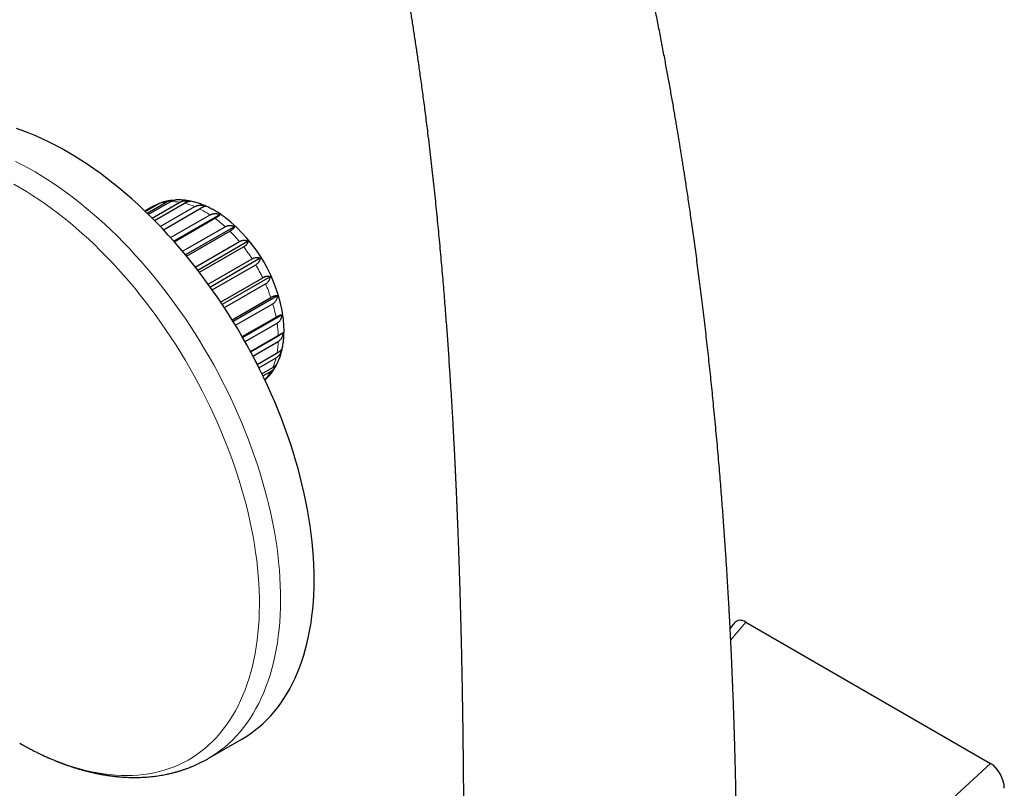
# Model space of a CAD drawing. Header units: millimetres. Extents: x 8 to 949, y 12 to 889.
# Tile 51 of 256: x 850 to 949, y 136 to 213. Entities that reach past the tile are written whole.
import ezdxf

# ---------------------------------------------------------------- set-up
doc = ezdxf.new("R2010")
doc.units = ezdxf.units.MM

msp = doc.modelspace()

# ---------------------------------------------------------------- linework, layer by layer
at = {"color": 7, "linetype": 'Continuous', "lineweight": 30}
for p, q in [((863.438, 194.714), (862.638, 194.253)), ((862.64, 194.252), (863.538, 194.77)), ((862.667, 194.226), (863.9, 194.938)), ((862.841, 194.057), (864.751, 195.16)), ((862.973, 193.928), (865.173, 195.198)), ((863.366, 193.539), (866.134, 195.137)), ((863.578, 194.792), (863.552, 194.778)), ((863.594, 193.31), (866.597, 195.044)), ((864.176, 192.71), (867.627, 194.702)), ((864.482, 192.387), (868.111, 194.482)), ((865.212, 191.593), (869.163, 193.874)), ((870.179, 193.901), (865.542, 191.224)), ((865.576, 191.185), (869.648, 193.536)), ((866.406, 190.223), (870.677, 192.689)), ((871.632, 192.706), (866.707, 189.862)), ((866.804, 189.745), (871.14, 192.248)), ((867.684, 188.649), (872.101, 191.199)), ((872.99, 191.224), (867.945, 188.312)), ((868.095, 188.118), (872.523, 190.674)), ((874.191, 189.522), (869.19, 186.635)), ((868.978, 186.93), (873.374, 189.468)), ((869.38, 186.368), (873.736, 188.883)), ((870.225, 185.14), (874.44, 187.574)), ((875.186, 187.673), (870.384, 184.902)), ((870.601, 184.572), (874.726, 186.954)), ((871.374, 183.358), (875.253, 185.597)), ((875.928, 185.759), (871.478, 183.19)), ((871.71, 182.81), (875.451, 184.969)), ((872.384, 181.668), (875.776, 183.626)), ((876.387, 183.862), (872.434, 181.58)), ((872.67, 181.166), (875.877, 183.018)), ((876.543, 182.066), (873.228, 180.153)), ((873.228, 180.153), (875.987, 181.746)), ((873.457, 179.723), (875.987, 181.183)), ((873.888, 178.89), (875.877, 180.038)), ((874.057, 178.555), (875.776, 179.547)), ((874.357, 177.948), (875.451, 178.579)), ((874.465, 177.725), (875.253, 178.18)), ((874.631, 177.376), (874.726, 177.431)), ((874.664, 177.304), (874.685, 177.323)), ((922.866, 153.049), (947.405, 138.883)), ((921.74, 152.979), (921.296, 152.451)), ((868.983, 139.37), (872.347, 141.312))]:
    msp.add_line(p, q, dxfattribs=at)
at = {"color": 252, "linetype": 'Continuous', "lineweight": 0}
for p, q in [((922.866, 153.049), (921.356, 151.252)), ((919.809, 113.474), (947.405, 138.883))]:
    msp.add_line(p, q, dxfattribs=at)
at = {"color": 7, "linetype": 'Continuous', "lineweight": 30, "flags": 128}
for points in [[(868.385, 187.735), (867.838, 188.451), (867.282, 189.157), (866.717, 189.85), (866.145, 190.53), (865.565, 191.198), (864.977, 191.853), (864.382, 192.493), (863.781, 193.119), (863.174, 193.731), (862.561, 194.327), (861.943, 194.908), (861.32, 195.472), (860.692, 196.021), (860.061, 196.553), (859.426, 197.067), (858.787, 197.564), (858.146, 198.044), (857.503, 198.505), (856.858, 198.948), (856.212, 199.372), (855.564, 199.777), (854.917, 200.163), (854.269, 200.529), (853.621, 200.876), (852.975, 201.202), (852.329, 201.508), (851.686, 201.794), (851.044, 202.059), (850.405, 202.303), (849.77, 202.526)], [(872.347, 141.312), (872.754, 141.558), (873.195, 141.851), (873.623, 142.165), (874.039, 142.499), (874.442, 142.853), (874.831, 143.226), (875.206, 143.619), (875.567, 144.032), (875.915, 144.463), (876.247, 144.913), (876.566, 145.381), (876.869, 145.867), (877.157, 146.371), (877.43, 146.892), (877.687, 147.43), (877.929, 147.984), (878.155, 148.555), (878.365, 149.142), (878.559, 149.744), (878.736, 150.361), (878.897, 150.992), (879.042, 151.638), (879.17, 152.297), (879.282, 152.97), (879.377, 153.656), (879.455, 154.353), (879.516, 155.063), (879.56, 155.784), (879.587, 156.516), (879.597, 157.258), (879.591, 158.01), (879.567, 158.771), (879.526, 159.541), (879.469, 160.32), (879.394, 161.106), (879.303, 161.899), (879.195, 162.699), (879.071, 163.505), (878.929, 164.317), (878.772, 165.134), (878.597, 165.955), (878.407, 166.78), (878.2, 167.608), (877.978, 168.44), (877.739, 169.273), (877.485, 170.108), (877.216, 170.944), (876.931, 171.78), (876.631, 172.617), (876.316, 173.452), (875.986, 174.287), (875.642, 175.119), (875.283, 175.949), (874.911, 176.776), (874.524, 177.6), (874.125, 178.42), (873.712, 179.235), (873.286, 180.044), (872.847, 180.848), (872.397, 181.646), (871.934, 182.437), (871.459, 183.22), (870.973, 183.995), (870.476, 184.762), (869.969, 185.52), (869.451, 186.268), (868.922, 187.007), (868.385, 187.735)]]:
    msp.add_lwpolyline(points, dxfattribs=at)
at = {"color": 252, "linetype": 'Continuous', "lineweight": 0, "flags": 128}
for points in [[(868.983, 139.37), (869.346, 139.588), (869.788, 139.879), (870.218, 140.191), (870.635, 140.523), (871.038, 140.875), (871.429, 141.247), (871.806, 141.638), (872.168, 142.048), (872.517, 142.478), (872.851, 142.926), (873.171, 143.392), (873.476, 143.876), (873.765, 144.378), (874.04, 144.898), (874.299, 145.434), (874.542, 145.987), (874.769, 146.556), (874.981, 147.141), (875.176, 147.742), (875.356, 148.357), (875.518, 148.987), (875.665, 149.632), (875.795, 150.29), (875.908, 150.961), (876.004, 151.645), (876.084, 152.342), (876.146, 153.05), (876.192, 153.77), (876.221, 154.501), (876.233, 155.242), (876.228, 155.993), (876.206, 156.754), (876.167, 157.523), (876.111, 158.301), (876.038, 159.086), (875.949, 159.879), (875.843, 160.678), (875.72, 161.484), (875.58, 162.295), (875.424, 163.111), (875.251, 163.932), (875.062, 164.757), (874.858, 165.585), (874.636, 166.416), (874.4, 167.249), (874.147, 168.083), (873.879, 168.919), (873.595, 169.756), (873.297, 170.592), (872.983, 171.428), (872.655, 172.262), (872.312, 173.095), (871.955, 173.926), (871.584, 174.753), (871.199, 175.577), (870.801, 176.397), (870.389, 177.213), (869.965, 178.023), (869.527, 178.827), (869.078, 179.626), (868.616, 180.417), (868.143, 181.201), (867.658, 181.977), (867.162, 182.745), (866.655, 183.504), (866.138, 184.253), (865.611, 184.993), (865.074, 185.721), (864.528, 186.439), (863.973, 187.146), (863.409, 187.84), (862.838, 188.522), (862.258, 189.191), (861.671, 189.847), (861.077, 190.489), (860.477, 191.116), (859.87, 191.729), (859.258, 192.327), (858.64, 192.909), (858.017, 193.475), (857.39, 194.026), (856.759, 194.559), (856.124, 195.075), (855.486, 195.574), (854.846, 196.055), (854.203, 196.518), (853.558, 196.963), (852.912, 197.389), (852.264, 197.796), (851.617, 198.184), (850.969, 198.552), (850.321, 198.9), (849.674, 199.229)], [(850.077, 140.901), (850.488, 140.67), (851.119, 140.33), (851.749, 140.01), (852.379, 139.71), (853.006, 139.429), (853.632, 139.169), (854.255, 138.929), (854.875, 138.709), (855.492, 138.51), (856.105, 138.332), (856.714, 138.175), (857.318, 138.039), (857.917, 137.924), (858.511, 137.83), (859.099, 137.757), (859.68, 137.706), (860.255, 137.675), (860.823, 137.667), (861.384, 137.679), (861.937, 137.713), (862.481, 137.768), (863.017, 137.845), (863.544, 137.943), (864.062, 138.061), (864.57, 138.201), (865.068, 138.362), (865.556, 138.544), (866.033, 138.747), (866.499, 138.97), (866.954, 139.214), (867.397, 139.477), (867.828, 139.761), (868.247, 140.065), (868.654, 140.389), (869.048, 140.732), (869.428, 141.095), (869.795, 141.476), (870.149, 141.876), (870.489, 142.295), (870.815, 142.731), (871.126, 143.186), (871.424, 143.658), (871.706, 144.148), (871.973, 144.654), (872.226, 145.177), (872.463, 145.716), (872.685, 146.271), (872.891, 146.841), (873.082, 147.427), (873.256, 148.027), (873.415, 148.641), (873.558, 149.269), (873.684, 149.911), (873.795, 150.565), (873.888, 151.232), (873.966, 151.911), (874.027, 152.602), (874.072, 153.304), (874.1, 154.016), (874.112, 154.739), (874.107, 155.471), (874.085, 156.212), (874.047, 156.962), (873.993, 157.72), (873.922, 158.486), (873.835, 159.259), (873.731, 160.038), (873.611, 160.824), (873.475, 161.614), (873.323, 162.41), (873.155, 163.21), (872.971, 164.014), (872.771, 164.822), (872.555, 165.632), (872.324, 166.444), (872.078, 167.258), (871.817, 168.073), (871.54, 168.888), (871.249, 169.703), (870.944, 170.518), (870.624, 171.332), (870.289, 172.144), (869.941, 172.953), (869.579, 173.76), (869.204, 174.563), (868.816, 175.363), (868.415, 176.158), (868.001, 176.947), (867.574, 177.732), (867.136, 178.51), (866.686, 179.282), (866.224, 180.046), (865.752, 180.803), (865.268, 181.551), (864.774, 182.291), (864.27, 183.021), (863.756, 183.742), (863.233, 184.453), (862.701, 185.153), (862.16, 185.841), (861.61, 186.518), (861.053, 187.183), (860.488, 187.835), (859.915, 188.475), (859.336, 189.1), (858.751, 189.712), (858.16, 190.31), (857.563, 190.892), (856.96, 191.46), (856.353, 192.012), (855.742, 192.548), (855.127, 193.068), (854.508, 193.572), (853.886, 194.058), (853.261, 194.527), (852.635, 194.979), (852.006, 195.412), (851.376, 195.828), (850.745, 196.224), (850.113, 196.602), (849.482, 196.961)], [(863.438, 194.714), (863.444, 194.718), (863.538, 194.77)]]:
    msp.add_lwpolyline(points, dxfattribs=at)
at = {"color": 252, "linetype": 'Continuous', "lineweight": 0}
for centre, radius, start, end in [((865.264, 191.462), 3.734, 97.89734, 111.43314), ((865.347, 190.312), 4.889, 80.73347, 92.03921), ((864.923, 188.277), 6.97, 67.18062, 76.10405), ((863.748, 185.709), 9.798, 56.44763, 63.55775), ((861.958, 183.14), 12.931, 47.60015, 53.50884), ((860.032, 181.105), 15.733, 39.90508, 45.08902), ((858.62, 179.954), 17.556, 32.81584, 37.63438), ((858.296, 179.737), 17.945, 25.89257, 30.64104), ((859.338, 180.203), 16.804, 18.72503, 23.68633), ((861.616, 180.91), 14.418, 10.8597, 16.35439), ((864.627, 181.404), 11.365, 1.7224, 8.16224), ((867.676, 181.404), 8.314, 350.54615, 358.47922), ((870.116, 180.91), 5.821, 336.39898, 346.46233), ((871.578, 180.203), 4.194, 318.6373, 331.16135)]:
    msp.add_arc(centre, radius, start, end, dxfattribs=at)
at = {"color": 7, "linetype": 'Continuous', "lineweight": 30}
msp.add_arc((861.113, 181.364), 15.541, 8.13819, 51.88052, dxfattribs=at)
for centre, major_axis, ratio, start_param, end_param in [((922.91, 151.262), (-0.949, 1.893), 0.557097, 5.581042, 6.518944), ((947.361, 137.146), (-0.907, 1.843), 0.592163, 4.019056, 5.559014)]:
    msp.add_ellipse(centre, major_axis=major_axis, ratio=ratio, start_param=start_param, end_param=end_param, dxfattribs=at)
for points, knots in [([(921.978, 127.84), (921.978, 127.942), (921.976, 128.218), (921.974, 128.66), (921.97, 129.148), (921.967, 129.605), (921.963, 130.031), (921.959, 130.435), (921.955, 130.818), (921.952, 131.175), (921.948, 131.505), (921.944, 131.809), (921.941, 132.095), (921.937, 132.361), (921.934, 132.609), (921.931, 132.837), (921.928, 133.047), (921.925, 133.238), (921.922, 133.41), (921.92, 133.563), (921.918, 133.697), (921.916, 133.813), (921.915, 133.911), (921.913, 133.99), (921.912, 134.05), (921.912, 134.096), (921.911, 134.142), (921.91, 134.201), (921.909, 134.278), (921.907, 134.374), (921.905, 134.487), (921.903, 134.626), (921.9, 134.791), (921.897, 134.976), (921.893, 135.166), (921.89, 135.358), (921.886, 135.551), (921.88, 135.858), (921.872, 136.28), (921.86, 136.823), (921.848, 137.377), (921.836, 137.924), (921.823, 138.466), (921.809, 139.006), (921.795, 139.565), (921.779, 140.143), (921.763, 140.739), (921.745, 141.355), (921.725, 141.989), (921.704, 142.668), (921.68, 143.396), (921.653, 144.172), (921.625, 144.972), (921.599, 145.657), (921.577, 146.212), (921.561, 146.624), (921.545, 147.016), (921.53, 147.39), (921.515, 147.744), (921.501, 148.078), (921.488, 148.393), (921.475, 148.689), (921.463, 148.966), (921.451, 149.223), (921.44, 149.461), (921.431, 149.677), (921.422, 149.87), (921.414, 150.041), (921.407, 150.196), (921.4, 150.334), (921.394, 150.462), (921.388, 150.583), (921.383, 150.696), (921.378, 150.798), (921.373, 150.899), (921.368, 151.004), (921.362, 151.12), (921.355, 151.263), (921.347, 151.436), (921.337, 151.643), (921.326, 151.868), (921.313, 152.114), (921.3, 152.38), (921.285, 152.668), (921.269, 152.974), (921.252, 153.3), (921.234, 153.644), (921.214, 154.009), (921.187, 154.495), (921.153, 155.102), (921.112, 155.83), (921.068, 156.574), (921.022, 157.334), (920.974, 158.111), (920.924, 158.904), (920.869, 159.745), (920.81, 160.635), (920.745, 161.575), (920.677, 162.535), (920.606, 163.514), (920.531, 164.514), (920.453, 165.533), (920.37, 166.571), (920.283, 167.647), (920.19, 168.759), (920.091, 169.909), (919.987, 171.081), (919.878, 172.273), (919.764, 173.486), (919.651, 174.651), (919.54, 175.769), (919.432, 176.833), (919.32, 177.9), (919.206, 178.974), (919.089, 180.048), (918.969, 181.118), (918.847, 182.193), (918.721, 183.271), (918.592, 184.352), (918.463, 185.411), (918.334, 186.447), (918.204, 187.469), (918.074, 188.477), (917.943, 189.47), (917.813, 190.441), (917.683, 191.388), (917.555, 192.311), (917.43, 193.196), (917.308, 194.041), (917.19, 194.849), (917.074, 195.637), (916.959, 196.405), (916.852, 197.112), (916.752, 197.762), (916.66, 198.355), (916.569, 198.935), (916.479, 199.501), (916.391, 200.054), (916.304, 200.592), (916.218, 201.123), (916.13, 201.656), (916.039, 202.203), (915.945, 202.765), (915.846, 203.353), (915.741, 203.967), (915.631, 204.609), (915.516, 205.266), (915.398, 205.939), (915.275, 206.627), (915.151, 207.317), (915.025, 208.008), (914.898, 208.699), (914.767, 209.404), (914.632, 210.122), (914.493, 210.853), (914.35, 211.597), (914.202, 212.355), (914.05, 213.126), (913.894, 213.91), (913.757, 214.587), (913.642, 215.153), (913.55, 215.599), (913.46, 216.033), (913.373, 216.454), (913.288, 216.86), (913.205, 217.252), (913.124, 217.637), (913.043, 218.015), (912.964, 218.384), (912.888, 218.738), (912.815, 219.076), (912.745, 219.399), (912.674, 219.723), (912.603, 220.046), (912.532, 220.367), (912.466, 220.667), (912.404, 220.945), (912.346, 221.201), (912.293, 221.437), (912.245, 221.651), (912.206, 221.824), (912.175, 221.959), (912.153, 222.06), (912.132, 222.149), (912.114, 222.227), (912.099, 222.297), (912.083, 222.367), (912.064, 222.449), (912.041, 222.551), (912.012, 222.674), (911.982, 222.805), (911.951, 222.941), (911.921, 223.074), (911.889, 223.211), (911.857, 223.35), (911.802, 223.586), (911.724, 223.924), (911.62, 224.367), (911.51, 224.837), (911.392, 225.333), (911.267, 225.856), (911.137, 226.396), (911.003, 226.948), (910.838, 227.622), (910.641, 228.418), (910.41, 229.339), (910.238, 230.018), (910.142, 230.39), (910.126, 230.451)], [0, 0, 0, 0, 0.002796, 0.007547, 0.012082, 0.01616, 0.020045, 0.023739, 0.02724, 0.030549, 0.033504, 0.036288, 0.038898, 0.041336, 0.043601, 0.045693, 0.047613, 0.049359, 0.050933, 0.052334, 0.053562, 0.054617, 0.055527, 0.056252, 0.056791, 0.057154, 0.057543, 0.058043, 0.058772, 0.059655, 0.060691, 0.06188, 0.063495, 0.065223, 0.066967, 0.068727, 0.070502, 0.072292, 0.077164, 0.082147, 0.087241, 0.092447, 0.097244, 0.102216, 0.107365, 0.11269, 0.118192, 0.12387, 0.129725, 0.135757, 0.142722, 0.149908, 0.157317, 0.164947, 0.168946, 0.172769, 0.176413, 0.179879, 0.183167, 0.186276, 0.189207, 0.191959, 0.194533, 0.196928, 0.199144, 0.201182, 0.202939, 0.204538, 0.205978, 0.207259, 0.20839, 0.209573, 0.210628, 0.211554, 0.212448, 0.213433, 0.21451, 0.215679, 0.217437, 0.219368, 0.221472, 0.22375, 0.226254, 0.228939, 0.231805, 0.234851, 0.238078, 0.241487, 0.245076, 0.251742, 0.258568, 0.265553, 0.272698, 0.280003, 0.287467, 0.295091, 0.303769, 0.312646, 0.32172, 0.330993, 0.340464, 0.350133, 0.36, 0.370065, 0.380822, 0.391797, 0.402988, 0.414398, 0.426024, 0.437868, 0.447984, 0.458254, 0.468622, 0.478855, 0.489404, 0.499776, 0.509972, 0.5207, 0.531226, 0.541549, 0.55167, 0.561588, 0.571555, 0.581308, 0.590849, 0.600175, 0.609288, 0.618187, 0.626383, 0.634388, 0.642204, 0.649829, 0.657265, 0.663317, 0.669236, 0.675024, 0.68068, 0.686205, 0.691618, 0.696821, 0.702171, 0.707669, 0.713314, 0.719106, 0.725411, 0.731882, 0.738519, 0.745322, 0.75229, 0.759424, 0.766302, 0.773328, 0.7805, 0.78782, 0.795287, 0.802901, 0.810662, 0.81857, 0.826625, 0.834827, 0.839495, 0.844126, 0.848616, 0.852963, 0.857168, 0.861231, 0.865153, 0.869148, 0.872984, 0.876661, 0.880179, 0.883538, 0.886738, 0.890305, 0.893652, 0.896778, 0.899684, 0.902368, 0.904832, 0.907076, 0.909098, 0.910257, 0.911313, 0.91225, 0.913068, 0.913779, 0.914423, 0.915282, 0.916356, 0.917643, 0.919146, 0.920476, 0.921898, 0.923339, 0.924799, 0.926276, 0.930778, 0.93544, 0.940262, 0.945604, 0.951129, 0.956837, 0.962706, 0.968655, 0.97827, 0.988071, 0.998057, 1, 1, 1, 1]), ([(886.965, 226.627), (887.002, 226.453), (887.094, 226.014), (887.238, 225.313), (887.391, 224.555), (887.537, 223.826), (887.675, 223.12), (887.814, 222.403), (887.918, 221.856), (887.989, 221.482), (888.026, 221.286), (888.062, 221.09), (888.097, 220.902), (888.13, 220.728), (888.158, 220.576), (888.182, 220.444), (888.203, 220.332), (888.22, 220.238), (888.234, 220.161), (888.245, 220.1), (888.254, 220.052), (888.263, 220.006), (888.272, 219.954), (888.283, 219.893), (888.297, 219.815), (888.314, 219.722), (888.334, 219.615), (888.364, 219.448), (888.405, 219.217), (888.459, 218.915), (888.516, 218.595), (888.576, 218.256), (888.639, 217.898), (888.704, 217.521), (888.773, 217.125), (888.843, 216.713), (888.915, 216.289), (888.996, 215.807), (889.085, 215.266), (889.184, 214.663), (889.284, 214.048), (889.384, 213.421), (889.484, 212.783), (889.586, 212.128), (889.688, 211.455), (889.791, 210.77), (889.895, 210.072), (889.999, 209.361), (890.103, 208.633), (890.209, 207.883), (890.316, 207.111), (890.425, 206.316), (890.534, 205.503), (890.643, 204.672), (890.752, 203.823), (890.862, 202.957), (890.985, 201.963), (891.119, 200.853), (891.262, 199.637), (891.398, 198.437), (891.53, 197.253), (891.655, 196.091), (891.774, 194.953), (891.887, 193.837), (891.996, 192.738), (892.103, 191.626), (892.208, 190.504), (892.311, 189.372), (892.409, 188.26), (892.503, 187.166), (892.592, 186.093), (892.677, 185.039), (892.757, 184.032), (892.83, 183.071), (892.899, 182.145), (892.967, 181.216), (893.033, 180.276), (893.098, 179.324), (893.174, 178.198), (893.258, 176.892), (893.35, 175.4), (893.439, 173.882), (893.503, 172.746), (893.543, 172.001), (893.562, 171.657), (893.58, 171.311), (893.599, 170.965), (893.616, 170.626), (893.633, 170.299), (893.649, 169.992), (893.663, 169.699), (893.677, 169.423), (893.69, 169.163), (893.702, 168.925), (893.712, 168.708), (893.722, 168.513), (893.73, 168.339), (893.737, 168.188), (893.743, 168.058), (893.748, 167.949), (893.753, 167.862), (893.756, 167.784), (893.76, 167.706), (893.764, 167.617), (893.768, 167.527), (893.772, 167.437), (893.777, 167.343), (893.782, 167.234), (893.788, 167.106), (893.794, 166.962), (893.802, 166.799), (893.81, 166.62), (893.819, 166.423), (893.829, 166.196), (893.84, 165.938), (893.853, 165.647), (893.866, 165.333), (893.881, 164.995), (893.896, 164.636), (893.912, 164.256), (893.928, 163.856), (893.945, 163.433), (893.963, 162.984), (893.982, 162.508), (894.001, 162.006), (894.021, 161.48), (894.041, 160.93), (894.061, 160.356), (894.082, 159.759), (894.103, 159.152), (894.124, 158.538), (894.144, 157.917), (894.164, 157.275), (894.185, 156.612), (894.205, 155.928), (894.225, 155.237), (894.244, 154.54), (894.263, 153.838), (894.282, 153.117), (894.301, 152.377), (894.32, 151.619), (894.338, 150.842), (894.356, 150.046), (894.373, 149.231), (894.39, 148.398), (894.407, 147.551), (894.423, 146.69), (894.439, 145.816), (894.453, 144.924), (894.468, 144.009), (894.482, 143.069), (894.495, 142.104), (894.508, 141.121), (894.52, 140.119), (894.531, 139.104), (894.541, 138.076), (894.551, 137.036), (894.559, 135.978), (894.567, 134.894), (894.574, 133.784), (894.58, 132.648), (894.585, 131.493), (894.589, 130.318), (894.592, 129.388), (894.593, 128.848), (894.593, 128.706)], [0, 0, 0, 0, 0.005875, 0.014768, 0.023519, 0.031263, 0.039104, 0.047052, 0.055108, 0.05727, 0.05944, 0.061617, 0.063742, 0.065663, 0.067372, 0.068788, 0.070016, 0.071055, 0.071905, 0.072567, 0.073044, 0.073517, 0.074088, 0.074756, 0.075522, 0.076652, 0.077831, 0.079045, 0.082143, 0.085446, 0.088953, 0.092664, 0.096579, 0.100698, 0.105022, 0.109531, 0.114155, 0.118886, 0.125242, 0.131781, 0.138504, 0.145213, 0.152095, 0.159151, 0.16638, 0.173783, 0.181222, 0.188828, 0.196602, 0.204543, 0.21282, 0.22127, 0.229896, 0.238695, 0.24767, 0.256819, 0.266127, 0.279074, 0.291826, 0.304385, 0.316749, 0.328919, 0.340682, 0.352258, 0.363645, 0.374845, 0.38672, 0.398376, 0.409813, 0.42103, 0.432026, 0.442803, 0.45336, 0.462843, 0.472196, 0.481633, 0.491173, 0.500816, 0.510563, 0.525378, 0.540426, 0.555707, 0.57122, 0.574664, 0.578119, 0.581585, 0.585063, 0.588516, 0.591791, 0.59487, 0.597754, 0.600565, 0.603162, 0.605543, 0.607711, 0.609663, 0.611402, 0.612905, 0.6142, 0.615287, 0.616164, 0.616833, 0.617617, 0.618501, 0.619487, 0.620307, 0.621214, 0.622299, 0.62357, 0.625025, 0.626636, 0.628425, 0.630394, 0.632541, 0.635208, 0.638108, 0.641241, 0.644606, 0.648204, 0.651964, 0.655948, 0.660157, 0.66459, 0.669344, 0.674333, 0.679554, 0.685009, 0.690697, 0.696619, 0.702774, 0.708716, 0.714859, 0.721205, 0.727753, 0.734503, 0.741455, 0.748194, 0.755113, 0.76221, 0.769487, 0.776943, 0.784578, 0.792391, 0.800383, 0.808553, 0.816902, 0.825275, 0.83382, 0.842536, 0.851424, 0.860649, 0.870051, 0.879631, 0.889387, 0.899319, 0.909246, 0.919342, 0.929608, 0.940043, 0.950865, 0.961862, 0.973035, 0.984382, 0.995903, 1, 1, 1, 1]), ([(863.536, 194.769), (863.524, 194.763), (863.49, 194.745), (863.458, 194.726), (863.438, 194.714)], [0, 0, 0, 0, 0.363917, 1, 1, 1, 1]), ([(863.538, 194.77), (863.57, 194.788), (863.634, 194.823), (863.734, 194.866), (863.803, 194.889), (863.834, 194.9)], [0, 0, 0, 0, 0.3514221, 0.7057154, 1, 1, 1, 1]), ([(863.9, 194.938), (863.931, 194.955), (863.987, 194.986), (864.042, 195.008), (864.066, 195.018)], [0, 0, 0, 0, 0.55567, 1, 1, 1, 1]), ([(865.296, 195.333), (865.28, 195.331), (865.202, 195.322), (865.062, 195.299), (864.876, 195.264), (864.693, 195.222), (864.513, 195.173), (864.336, 195.118), (864.187, 195.066), (864.098, 195.031), (864.066, 195.018)], [0, 0, 0, 0, 0.035795, 0.185193, 0.333581, 0.481032, 0.627626, 0.773449, 0.918593, 1, 1, 1, 1]), ([(864.751, 195.16), (864.783, 195.178), (864.847, 195.212), (864.953, 195.255), (865.067, 195.291), (865.187, 195.318), (865.31, 195.336), (865.425, 195.347), (865.501, 195.348), (865.535, 195.348)], [0, 0, 0, 0, 0.145391, 0.29197, 0.442229, 0.593714, 0.739083, 0.885421, 1, 1, 1, 1]), ([(865.173, 195.198), (865.204, 195.215), (865.266, 195.25), (865.356, 195.291), (865.444, 195.324), (865.527, 195.348), (865.598, 195.362), (865.638, 195.364), (865.656, 195.366)], [0, 0, 0, 0, 0.172035, 0.345475, 0.523269, 0.702514, 0.874522, 1, 1, 1, 1]), ([(867.12, 195.265), (867.096, 195.27), (867.003, 195.288), (866.841, 195.314), (866.636, 195.34), (866.432, 195.359), (866.229, 195.372), (866.029, 195.377), (865.838, 195.375), (865.714, 195.369), (865.655, 195.366)], [0, 0, 0, 0, 0.049742, 0.190603, 0.330493, 0.469367, 0.607196, 0.743962, 0.879663, 1, 1, 1, 1]), ([(866.134, 195.137), (866.166, 195.155), (866.23, 195.189), (866.335, 195.229), (866.448, 195.261), (866.565, 195.282), (866.685, 195.294), (866.807, 195.297), (866.933, 195.291), (867.048, 195.278), (867.14, 195.263), (867.188, 195.252), (867.207, 195.248)], [0, 0, 0, 0, 0.107275, 0.215426, 0.326292, 0.438063, 0.54532, 0.653294, 0.763351, 0.874053, 0.951175, 1, 1, 1, 1]), ([(866.597, 195.044), (866.628, 195.061), (866.69, 195.096), (866.777, 195.14), (866.861, 195.177), (866.938, 195.207), (867.009, 195.229), (867.072, 195.244), (867.13, 195.251), (867.176, 195.252), (867.206, 195.249), (867.218, 195.246), (867.222, 195.245)], [0, 0, 0, 0, 0.109702, 0.220299, 0.333674, 0.447974, 0.557658, 0.668075, 0.780622, 0.893829, 0.972696, 1, 1, 1, 1]), ([(870.707, 193.589), (870.664, 193.622), (870.554, 193.704), (870.377, 193.83), (870.175, 193.967), (869.972, 194.098), (869.767, 194.223), (869.561, 194.343), (869.354, 194.457), (869.146, 194.565), (868.937, 194.666), (868.727, 194.761), (868.517, 194.85), (868.306, 194.932), (868.096, 195.007), (867.885, 195.076), (867.675, 195.138), (867.465, 195.192), (867.314, 195.228), (867.233, 195.243), (867.222, 195.245)], [0, 0, 0, 0, 0.039444, 0.09911, 0.158837, 0.218615, 0.278434, 0.338278, 0.398125, 0.457952, 0.517735, 0.577445, 0.637051, 0.696521, 0.75582, 0.814912, 0.873759, 0.932326, 0.990579, 1, 1, 1, 1]), ([(867.627, 194.702), (867.658, 194.719), (867.722, 194.753), (867.826, 194.792), (867.936, 194.821), (868.05, 194.838), (868.166, 194.845), (868.283, 194.842), (868.403, 194.829), (868.512, 194.809), (868.609, 194.785), (868.665, 194.768), (868.694, 194.759)], [0, 0, 0, 0, 0.104304, 0.20946, 0.317256, 0.425932, 0.530219, 0.635203, 0.742212, 0.849849, 0.924835, 1, 1, 1, 1]), ([(868.111, 194.482), (868.142, 194.499), (868.203, 194.534), (868.288, 194.581), (868.368, 194.624), (868.44, 194.66), (868.504, 194.691), (868.56, 194.716), (868.609, 194.735), (868.646, 194.748), (868.674, 194.755), (868.687, 194.758), (868.694, 194.759)], [0, 0, 0, 0, 0.1043039, 0.2094599, 0.3172561, 0.4259318, 0.5302193, 0.6352027, 0.742212, 0.8498488, 0.9248353, 1, 1, 1, 1]), ([(869.163, 193.874), (869.195, 193.891), (869.258, 193.925), (869.36, 193.962), (869.467, 193.989), (869.576, 194.004), (869.687, 194.008), (869.798, 194.001), (869.91, 193.984), (870.012, 193.959), (870.101, 193.931), (870.153, 193.911), (870.179, 193.901)], [0, 0, 0, 0, 0.1043039, 0.2094599, 0.3172561, 0.4259318, 0.5302193, 0.6352027, 0.742212, 0.8498488, 0.9248353, 1, 1, 1, 1]), ([(869.648, 193.536), (869.678, 193.553), (869.739, 193.589), (869.822, 193.639), (869.899, 193.687), (869.967, 193.731), (870.025, 193.771), (870.075, 193.807), (870.116, 193.84), (870.145, 193.866), (870.166, 193.886), (870.175, 193.896), (870.179, 193.901)], [0, 0, 0, 0, 0.104304, 0.20946, 0.317256, 0.425932, 0.530219, 0.635203, 0.742212, 0.849849, 0.924835, 1, 1, 1, 1]), ([(870.677, 192.689), (870.708, 192.706), (870.771, 192.74), (870.871, 192.777), (870.974, 192.803), (871.078, 192.817), (871.182, 192.82), (871.285, 192.811), (871.389, 192.793), (871.482, 192.766), (871.563, 192.737), (871.609, 192.716), (871.632, 192.706)], [0, 0, 0, 0, 0.104304, 0.20946, 0.317256, 0.425932, 0.530219, 0.635203, 0.742212, 0.849849, 0.924835, 1, 1, 1, 1]), ([(871.14, 192.248), (871.17, 192.266), (871.231, 192.302), (871.313, 192.356), (871.387, 192.409), (871.452, 192.461), (871.506, 192.511), (871.55, 192.559), (871.586, 192.605), (871.609, 192.645), (871.625, 192.678), (871.63, 192.697), (871.632, 192.706)], [0, 0, 0, 0, 0.104304, 0.20946, 0.317256, 0.425932, 0.530219, 0.635203, 0.742212, 0.849849, 0.924835, 1, 1, 1, 1]), ([(872.101, 191.199), (872.131, 191.215), (872.191, 191.247), (872.283, 191.283), (872.377, 191.31), (872.476, 191.327), (872.578, 191.333), (872.684, 191.325), (872.788, 191.304), (872.891, 191.272), (872.957, 191.24), (872.99, 191.224)], [0, 0, 0, 0, 0.099293, 0.19932, 0.301616, 0.404669, 0.52153, 0.63895, 0.757283, 0.878243, 1, 1, 1, 1]), ([(872.523, 190.674), (872.553, 190.692), (872.614, 190.729), (872.695, 190.786), (872.768, 190.845), (872.83, 190.906), (872.881, 190.965), (872.922, 191.025), (872.954, 191.084), (872.974, 191.138), (872.985, 191.184), (872.988, 191.211), (872.99, 191.224)], [0, 0, 0, 0, 0.104304, 0.20946, 0.317256, 0.425932, 0.530219, 0.635203, 0.742212, 0.849849, 0.924835, 1, 1, 1, 1]), ([(873.374, 189.468), (873.405, 189.485), (873.468, 189.519), (873.562, 189.558), (873.657, 189.586), (873.749, 189.604), (873.838, 189.61), (873.924, 189.607), (874.007, 189.593), (874.079, 189.573), (874.14, 189.549), (874.174, 189.531), (874.191, 189.522)], [0, 0, 0, 0, 0.104728, 0.209459, 0.317691, 0.425931, 0.530562, 0.635202, 0.74252, 0.849848, 0.924835, 1, 1, 1, 1]), ([(873.736, 188.883), (873.766, 188.902), (873.827, 188.938), (873.908, 188.999), (873.98, 189.064), (874.041, 189.132), (874.091, 189.201), (874.131, 189.272), (874.161, 189.345), (874.179, 189.411), (874.189, 189.47), (874.191, 189.505), (874.191, 189.522)], [0, 0, 0, 0, 0.104728, 0.209459, 0.317691, 0.425931, 0.530562, 0.635202, 0.74252, 0.849848, 0.924835, 1, 1, 1, 1]), ([(874.44, 187.574), (874.471, 187.591), (874.533, 187.625), (874.625, 187.665), (874.715, 187.697), (874.801, 187.718), (874.882, 187.729), (874.959, 187.732), (875.032, 187.725), (875.093, 187.711), (875.144, 187.694), (875.172, 187.68), (875.186, 187.673)], [0, 0, 0, 0, 0.104728, 0.209459, 0.317691, 0.425931, 0.530562, 0.635202, 0.74252, 0.849848, 0.924835, 1, 1, 1, 1]), ([(874.726, 186.954), (874.757, 186.972), (874.817, 187.009), (874.898, 187.073), (874.97, 187.143), (875.032, 187.218), (875.082, 187.296), (875.123, 187.377), (875.153, 187.461), (875.172, 187.54), (875.182, 187.611), (875.184, 187.653), (875.186, 187.673)], [0, 0, 0, 0, 0.104728, 0.209459, 0.317691, 0.425931, 0.530562, 0.635202, 0.74252, 0.849848, 0.924835, 1, 1, 1, 1]), ([(875.253, 185.597), (875.283, 185.615), (875.345, 185.649), (875.434, 185.692), (875.52, 185.727), (875.6, 185.754), (875.674, 185.772), (875.742, 185.782), (875.804, 185.784), (875.855, 185.78), (875.896, 185.771), (875.918, 185.763), (875.928, 185.759)], [0, 0, 0, 0, 0.104728, 0.209459, 0.317691, 0.425931, 0.530562, 0.635202, 0.74252, 0.849848, 0.924835, 1, 1, 1, 1]), ([(875.451, 184.969), (875.481, 184.988), (875.542, 185.026), (875.623, 185.093), (875.696, 185.167), (875.76, 185.247), (875.812, 185.333), (875.855, 185.423), (875.888, 185.517), (875.91, 185.606), (875.923, 185.687), (875.926, 185.735), (875.928, 185.759)], [0, 0, 0, 0, 0.104728, 0.209459, 0.317691, 0.425931, 0.530562, 0.635202, 0.74252, 0.849848, 0.924835, 1, 1, 1, 1]), ([(875.776, 183.626), (875.806, 183.644), (875.868, 183.678), (875.954, 183.724), (876.036, 183.764), (876.111, 183.797), (876.178, 183.823), (876.237, 183.843), (876.29, 183.856), (876.332, 183.862), (876.364, 183.864), (876.38, 183.863), (876.387, 183.862)], [0, 0, 0, 0, 0.104728, 0.209459, 0.317691, 0.425931, 0.530562, 0.635202, 0.74252, 0.849848, 0.924835, 1, 1, 1, 1]), ([(875.877, 183.018), (875.907, 183.037), (875.968, 183.074), (876.051, 183.143), (876.126, 183.221), (876.192, 183.306), (876.248, 183.398), (876.295, 183.494), (876.333, 183.597), (876.36, 183.694), (876.377, 183.783), (876.384, 183.836), (876.387, 183.862)], [0, 0, 0, 0, 0.104728, 0.209459, 0.317691, 0.425931, 0.530562, 0.635202, 0.74252, 0.849848, 0.924835, 1, 1, 1, 1]), ([(875.897, 178.985), (875.902, 178.995), (875.936, 179.064), (875.995, 179.198), (876.073, 179.385), (876.144, 179.578), (876.211, 179.775), (876.272, 179.977), (876.328, 180.182), (876.379, 180.392), (876.423, 180.606), (876.462, 180.823), (876.496, 181.044), (876.524, 181.268), (876.546, 181.495), (876.562, 181.724), (876.572, 181.957), (876.577, 182.192), (876.577, 182.428), (876.57, 182.667), (876.558, 182.908), (876.541, 183.15), (876.521, 183.369), (876.504, 183.508), (876.497, 183.565)], [0, 0, 0, 0, 0.007583, 0.053228, 0.099214, 0.145538, 0.192191, 0.23916, 0.286428, 0.333975, 0.381777, 0.429809, 0.478043, 0.526453, 0.575009, 0.623685, 0.672455, 0.721295, 0.770182, 0.819098, 0.868022, 0.916937, 0.965831, 1, 1, 1, 1]), ([(875.987, 181.746), (876.017, 181.763), (876.079, 181.799), (876.163, 181.847), (876.241, 181.892), (876.311, 181.933), (876.372, 181.968), (876.425, 181.998), (876.469, 182.024), (876.502, 182.043), (876.527, 182.057), (876.537, 182.063), (876.543, 182.066)], [0, 0, 0, 0, 0.104304, 0.20946, 0.317256, 0.425932, 0.530219, 0.635203, 0.742212, 0.849849, 0.924835, 1, 1, 1, 1]), ([(875.987, 181.183), (876.017, 181.202), (876.079, 181.24), (876.163, 181.311), (876.241, 181.39), (876.311, 181.479), (876.372, 181.575), (876.425, 181.676), (876.469, 181.785), (876.502, 181.888), (876.527, 181.982), (876.537, 182.038), (876.543, 182.066)], [0, 0, 0, 0, 0.104304, 0.20946, 0.317256, 0.425932, 0.530219, 0.635203, 0.742212, 0.849849, 0.924835, 1, 1, 1, 1]), ([(875.776, 179.547), (875.806, 179.566), (875.868, 179.604), (875.954, 179.675), (876.036, 179.756), (876.111, 179.847), (876.178, 179.944), (876.237, 180.049), (876.29, 180.16), (876.332, 180.266), (876.364, 180.363), (876.38, 180.421), (876.387, 180.45)], [0, 0, 0, 0, 0.104728, 0.209459, 0.317691, 0.425931, 0.530562, 0.635202, 0.74252, 0.849848, 0.924835, 1, 1, 1, 1]), ([(875.877, 180.038), (875.907, 180.056), (875.968, 180.092), (876.051, 180.144), (876.126, 180.195), (876.192, 180.243), (876.248, 180.288), (876.295, 180.33), (876.333, 180.369), (876.36, 180.402), (876.377, 180.428), (876.384, 180.443), (876.387, 180.45)], [0, 0, 0, 0, 0.104728, 0.209459, 0.317691, 0.425931, 0.530562, 0.635202, 0.74252, 0.849848, 0.924835, 1, 1, 1, 1]), ([(875.019, 177.66), (875.04, 177.683), (875.102, 177.751), (875.201, 177.871), (875.317, 178.019), (875.428, 178.172), (875.535, 178.33), (875.636, 178.494), (875.722, 178.641), (875.771, 178.734), (875.79, 178.77)], [0, 0, 0, 0, 0.0681673, 0.2064435, 0.3454813, 0.4853555, 0.6261333, 0.7678742, 0.9106276, 1, 1, 1, 1]), ([(875.253, 178.18), (875.283, 178.199), (875.345, 178.237), (875.434, 178.308), (875.52, 178.389), (875.6, 178.48), (875.674, 178.577), (875.742, 178.682), (875.804, 178.793), (875.846, 178.879), (875.867, 178.928), (875.87, 178.937)], [0, 0, 0, 0, 0.120078, 0.240158, 0.364252, 0.488356, 0.608322, 0.728298, 0.851345, 0.974403, 1, 1, 1, 1]), ([(875.451, 178.579), (875.481, 178.597), (875.542, 178.633), (875.623, 178.689), (875.696, 178.745), (875.76, 178.802), (875.812, 178.856), (875.855, 178.91), (875.883, 178.953), (875.894, 178.977), (875.897, 178.985)], [0, 0, 0, 0, 0.132812, 0.265626, 0.402881, 0.540145, 0.672833, 0.805533, 0.941628, 1, 1, 1, 1]), ([(874.663, 177.305), (874.68, 177.32), (874.728, 177.361), (874.8, 177.438), (874.856, 177.501), (874.882, 177.534), (874.882, 177.535)], [0, 0, 0, 0, 0.220121, 0.617377, 0.998592, 1, 1, 1, 1]), ([(874.726, 177.431), (874.757, 177.449), (874.817, 177.486), (874.898, 177.545), (874.966, 177.603), (875.003, 177.643), (875.019, 177.66)], [0, 0, 0, 0, 0.256983, 0.516066, 0.781654, 1, 1, 1, 1]), ([(850.08, 140.9), (850.121, 140.876), (850.278, 140.786), (850.553, 140.633), (850.904, 140.442), (851.257, 140.256), (851.61, 140.076), (851.963, 139.902), (852.316, 139.733), (852.669, 139.57), (853.023, 139.413), (853.377, 139.261), (853.73, 139.116), (854.084, 138.976), (854.437, 138.842), (854.79, 138.715), (855.143, 138.593), (855.495, 138.477), (855.847, 138.368), (856.198, 138.264), (856.548, 138.167), (856.898, 138.076), (857.247, 137.992), (857.595, 137.913), (857.943, 137.841), (858.289, 137.775), (858.634, 137.716), (858.977, 137.662), (859.32, 137.616), (859.661, 137.575), (860, 137.541), (860.338, 137.514), (860.675, 137.493), (861.01, 137.478), (861.342, 137.47), (861.673, 137.468), (862.003, 137.473), (862.33, 137.484), (862.655, 137.501), (862.977, 137.525), (863.298, 137.555), (863.616, 137.591), (863.932, 137.634), (864.246, 137.684), (864.557, 137.739), (864.866, 137.801), (865.172, 137.869), (865.475, 137.943), (865.776, 138.024), (866.074, 138.111), (866.369, 138.204), (866.662, 138.303), (866.951, 138.408), (867.238, 138.52), (867.521, 138.637), (867.802, 138.761), (868.08, 138.891), (868.354, 139.027), (868.625, 139.169), (868.835, 139.284), (868.953, 139.353), (868.982, 139.37)], [0, 0, 0, 0, 0.006102, 0.023837, 0.041576, 0.05932, 0.077066, 0.094814, 0.112564, 0.130314, 0.148063, 0.16581, 0.183555, 0.201295, 0.219031, 0.236759, 0.25448, 0.272191, 0.289891, 0.307579, 0.325254, 0.342912, 0.360554, 0.378178, 0.395781, 0.413362, 0.43092, 0.448454, 0.465961, 0.483441, 0.500891, 0.518312, 0.535702, 0.55306, 0.570384, 0.587676, 0.604933, 0.622156, 0.639345, 0.6565, 0.673621, 0.690708, 0.707763, 0.724785, 0.741778, 0.75874, 0.775675, 0.792584, 0.809469, 0.826332, 0.843175, 0.860001, 0.876812, 0.893611, 0.910401, 0.927184, 0.943964, 0.960745, 0.977528, 0.994317, 1, 1, 1, 1])]:
    msp.add_open_spline(points, degree=3, knots=knots, dxfattribs=at)

doc.saveas('drawing.dxf')
